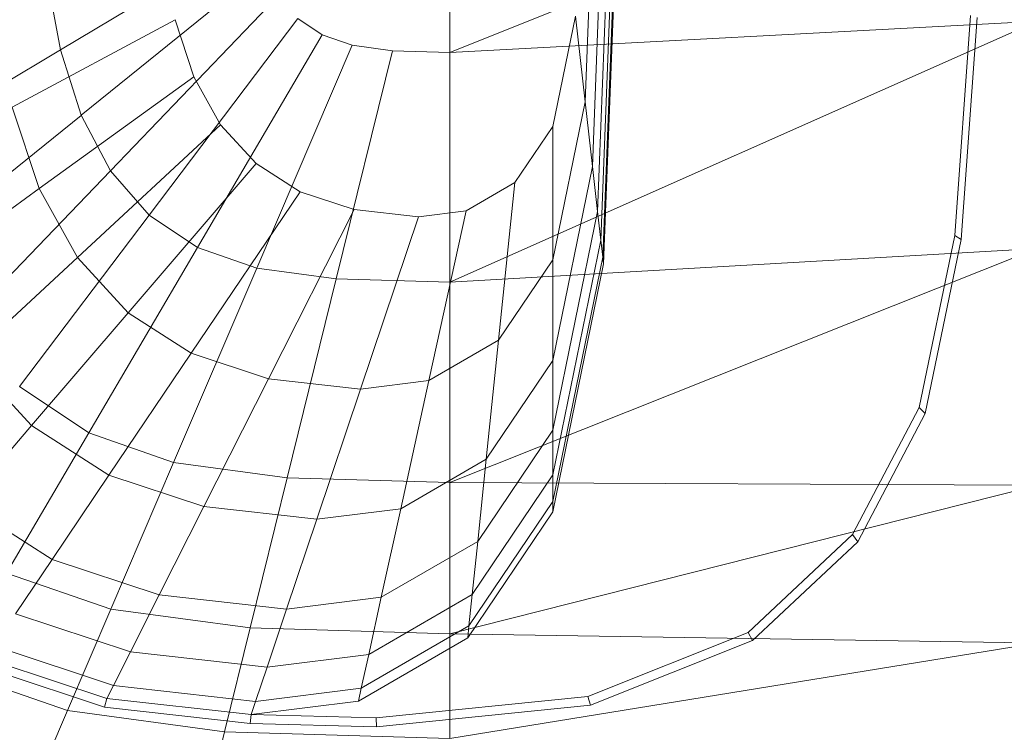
# Model space of a CAD drawing. Header units: metres. Extents: x 391.1 to 430.4, y 12.7 to 28.9.
# Tile 73 of 165: x 405.558 to 405.731, y 26.233 to 26.357. Entities that reach past the tile are written whole.
import ezdxf

# ---------------------------------------------------------------- set-up
doc = ezdxf.new("R2010")
doc.units = ezdxf.units.M
doc.layers.add('02_MOBILIARIO', color=7, linetype='Continuous', lineweight=18)
doc.layers.add('A-DETL-____-MBND', color=7, linetype='Continuous', lineweight=18)

# ---------------------------------------------------------------- blocks, each defined once
blk = doc.blocks.new('Family - Rentamans PB-155578-01_FON_P0')
at = {"layer": 'A-DETL-____-MBND', "color": 253, "true_color": 0xaaaaaa}
for p, q in [((0.16227, 0.14157), (0.265, 0.18276)), ((0.16227, 0.14157), (0.16227, 0.18276)), ((0.18783, 0.18276), (0.18593, 0.13292)), ((0.18955, 0.18276), (0.18722, 0.12158)), ((0.19074, 0.18276), (0.18811, 0.11374)), ((0.19196, 0.18276), (0.18902, 0.10571)), ((0.19213, 0.18276), (0.18916, 0.10456)), ((0.191, 0.1695), (0.18869, 0.10869)), ((0.09408, 0.14201), (0.12776, 0.16214)), ((0.09769, 0.13056), (0.12959, 0.15634)), ((0.09408, 0.14201), (0.0917, 0.15486)), ((0.10282, 0.12086), (0.13218, 0.15143)), ((0.11416, 0.14729), (0.08566, 0.13201)), ((0.10963, 0.1131), (0.13563, 0.14751)), ((0.11744, 0.13732), (0.11416, 0.14729)), ((0.13991, 0.14464), (0.13563, 0.14751)), ((0.16227, 0.10137), (0.265, 0.14702)), ((0.265, 0.14702), (0.16227, 0.14157)), ((0.18422, 0.14793), (0.18027, 0.12861)), ((0.18593, 0.13292), (0.18422, 0.14793)), ((0.25341, 0.14801), (0.25063, 0.10952)), ((0.25454, 0.14766), (0.25173, 0.10879)), ((0.11808, 0.10743), (0.13991, 0.14464)), ((0.14517, 0.14281), (0.13991, 0.14464)), ((0.06469, 0.12445), (0.09408, 0.14201)), ((0.09769, 0.13056), (0.09408, 0.14201)), ((0.12847, 0.10383), (0.14517, 0.14281)), ((0.14236, 0.10196), (0.15219, 0.14187)), ((0.15219, 0.14187), (0.14517, 0.14281)), ((0.15219, 0.14187), (0.16227, 0.14157)), ((0.16227, 0.10137), (0.16227, 0.14157)), ((0.11744, 0.13732), (0.09036, 0.11773)), ((0.12212, 0.12888), (0.11744, 0.13732)), ((0.18593, 0.13292), (0.18027, 0.10527)), ((0.18722, 0.12158), (0.18593, 0.13292)), ((0.09036, 0.11773), (0.08566, 0.13201)), ((0.06985, 0.10806), (0.09769, 0.13055)), ((0.10282, 0.12086), (0.09769, 0.13056)), ((0.12212, 0.12888), (0.09705, 0.10565)), ((0.12833, 0.12213), (0.12212, 0.12888)), ((0.18027, 0.12861), (0.17363, 0.11877)), ((0.18027, 0.10527), (0.18027, 0.12861)), ((0.07719, 0.09417), (0.10282, 0.12086)), ((0.10963, 0.1131), (0.10282, 0.12086)), ((0.12833, 0.12213), (0.10594, 0.09599)), ((0.13603, 0.11719), (0.12833, 0.12213)), ((0.18722, 0.12158), (0.18027, 0.08764)), ((0.18811, 0.11374), (0.18722, 0.12158)), ((0.09036, 0.11773), (0.06991, 0.10294)), ((0.09705, 0.10565), (0.09036, 0.11773)), ((0.17363, 0.11877), (0.16511, 0.11385)), ((0.17077, 0.09119), (0.17363, 0.11877)), ((0.11696, 0.08893), (0.13603, 0.11719)), ((0.1455, 0.11406), (0.13603, 0.11719)), ((0.13051, 0.08444), (0.1455, 0.11406)), ((0.15674, 0.11279), (0.1455, 0.11406)), ((0.16511, 0.11385), (0.15674, 0.11279)), ((0.15858, 0.08414), (0.16511, 0.11385)), ((0.08694, 0.08308), (0.10964, 0.1131)), ((0.11808, 0.10743), (0.10964, 0.1131)), ((0.1466, 0.08263), (0.15674, 0.11279)), ((0.18811, 0.11374), (0.18027, 0.07545)), ((0.18811, 0.11374), (0.18869, 0.10869)), ((0.18869, 0.10869), (0.18027, 0.0676)), ((0.18869, 0.10869), (0.18902, 0.1057)), ((0.25063, 0.10952), (0.24438, 0.07939)), ((0.25173, 0.10879), (0.24542, 0.07835)), ((0.25063, 0.10952), (0.25173, 0.10879)), ((0.09903, 0.07496), (0.11808, 0.10743)), ((0.12847, 0.10383), (0.11808, 0.10743)), ((0.265, 0.10722), (0.16227, 0.10137)), ((0.16227, 0.06628), (0.265, 0.10722)), ((0.09705, 0.10565), (0.07812, 0.08811)), ((0.10594, 0.09599), (0.09705, 0.10565)), ((0.18027, 0.10527), (0.17077, 0.09119)), ((0.18902, 0.1057), (0.18027, 0.06296)), ((0.18027, 0.08764), (0.18027, 0.10527)), ((0.18902, 0.10571), (0.18916, 0.10456)), ((0.1139, 0.06981), (0.12847, 0.10383)), ((0.12847, 0.10383), (0.14236, 0.10196)), ((0.18916, 0.10456), (0.18027, 0.06117)), ((0.13377, 0.06713), (0.14236, 0.10196)), ((0.14236, 0.10196), (0.16227, 0.10137)), ((0.16227, 0.06628), (0.16227, 0.10137)), ((0.10594, 0.09599), (0.08904, 0.07625)), ((0.11696, 0.08893), (0.10594, 0.09599)), ((0.17077, 0.09119), (0.15858, 0.08414)), ((0.16862, 0.07036), (0.17077, 0.09119)), ((0.08904, 0.07625), (0.07812, 0.08811)), ((0.10256, 0.06758), (0.11696, 0.08893)), ((0.13051, 0.08444), (0.11696, 0.08893)), ((0.18027, 0.08764), (0.16862, 0.07036)), ((0.18027, 0.07545), (0.18027, 0.08764)), ((0.09903, 0.07496), (0.08694, 0.08308)), ((0.11919, 0.06207), (0.13051, 0.08444)), ((0.1466, 0.08263), (0.13051, 0.08444)), ((0.15858, 0.08414), (0.1466, 0.08263)), ((0.15365, 0.0617), (0.15858, 0.08414)), ((0.13894, 0.05985), (0.1466, 0.08263)), ((0.24438, 0.07939), (0.23272, 0.05718)), ((0.24438, 0.07939), (0.24542, 0.07835)), ((0.24542, 0.07835), (0.23364, 0.05592)), ((0.08904, 0.07625), (0.07735, 0.06261)), ((0.10256, 0.06758), (0.08904, 0.07625)), ((0.08464, 0.05043), (0.09903, 0.07496)), ((0.1139, 0.06981), (0.09903, 0.07496)), ((0.18027, 0.07545), (0.16712, 0.05596)), ((0.18027, 0.0676), (0.18027, 0.07545)), ((0.1029, 0.04411), (0.1139, 0.06981)), ((0.13377, 0.06713), (0.1139, 0.06981)), ((0.16862, 0.07036), (0.15365, 0.0617)), ((0.16712, 0.05596), (0.16862, 0.07036)), ((0.09261, 0.05283), (0.10256, 0.06758)), ((0.11919, 0.06207), (0.10256, 0.06758)), ((0.18027, 0.0676), (0.16616, 0.04668)), ((0.18027, 0.0676), (0.18027, 0.06296)), ((0.12728, 0.04082), (0.13377, 0.06713)), ((0.16227, 0.06628), (0.13377, 0.06713)), ((0.265, 0.06579), (0.16227, 0.06628)), ((0.16227, 0.03978), (0.16227, 0.06628)), ((0.16227, 0.03978), (0.265, 0.06579)), ((0.09261, 0.05283), (0.07735, 0.06261)), ((0.11137, 0.04662), (0.11919, 0.06207)), ((0.13894, 0.05985), (0.11919, 0.06207)), ((0.18027, 0.06296), (0.16559, 0.0412)), ((0.18027, 0.06296), (0.18027, 0.06117)), ((0.15365, 0.0617), (0.13894, 0.05985)), ((0.15024, 0.0462), (0.15365, 0.0617)), ((0.18027, 0.06117), (0.16537, 0.03908)), ((0.13365, 0.04411), (0.13894, 0.05985)), ((0.23272, 0.05718), (0.21449, 0.04004)), ((0.23272, 0.05718), (0.23364, 0.05592)), ((0.16712, 0.05596), (0.15024, 0.0462)), ((0.16616, 0.04668), (0.16712, 0.05596)), ((0.23364, 0.05592), (0.21523, 0.03861)), ((0.08619, 0.04332), (0.09261, 0.05283)), ((0.11137, 0.04662), (0.09261, 0.05283)), ((0.08464, 0.05043), (0.1029, 0.04411)), ((0.10633, 0.03665), (0.11137, 0.04662)), ((0.13365, 0.04411), (0.11137, 0.04662)), ((0.16616, 0.04668), (0.14804, 0.0362)), ((0.16559, 0.0412), (0.16616, 0.04668)), ((0.15024, 0.0462), (0.13365, 0.04411)), ((0.14804, 0.0362), (0.15024, 0.0462)), ((0.10633, 0.03665), (0.08619, 0.04332)), ((0.09529, 0.02635), (0.1029, 0.04411)), ((0.12728, 0.04082), (0.1029, 0.04411)), ((0.13024, 0.03396), (0.13365, 0.04411)), ((0.1228, 0.02264), (0.12728, 0.04082)), ((0.12728, 0.04082), (0.16227, 0.03978)), ((0.16559, 0.0412), (0.14675, 0.0303)), ((0.265, 0.03818), (0.16227, 0.03978)), ((0.16227, 0.02147), (0.16227, 0.03978)), ((0.16559, 0.0412), (0.16537, 0.03908)), ((0.21449, 0.04004), (0.18639, 0.02883)), ((0.21449, 0.04004), (0.21523, 0.03861)), ((0.16537, 0.03908), (0.14625, 0.02802)), ((0.16227, 0.02147), (0.265, 0.03818)), ((0.21523, 0.03861), (0.18684, 0.02729)), ((0.10335, 0.03076), (0.0824, 0.0377)), ((0.10335, 0.03076), (0.10633, 0.03665)), ((0.13024, 0.03396), (0.10633, 0.03665)), ((0.14804, 0.0362), (0.13024, 0.03396)), ((0.14675, 0.0303), (0.14804, 0.0362)), ((0.1022, 0.0285), (0.08094, 0.03553)), ((0.0747, 0.03348), (0.09529, 0.02635)), ((0.10182, 0.02695), (0.08034, 0.03406)), ((0.12822, 0.02796), (0.13024, 0.03396)), ((0.1022, 0.0285), (0.10335, 0.03076)), ((0.12822, 0.02796), (0.10335, 0.03076)), ((0.14675, 0.0303), (0.12822, 0.02796)), ((0.14625, 0.02802), (0.14675, 0.0303)), ((0.1022, 0.0285), (0.10182, 0.02695)), ((0.12745, 0.02565), (0.1022, 0.0285)), ((0.14625, 0.02802), (0.12745, 0.02565)), ((0.12822, 0.02796), (0.12745, 0.02565)), ((0.18639, 0.02883), (0.14934, 0.02511)), ((0.18639, 0.02883), (0.18684, 0.02729)), ((0.09529, 0.02635), (0.09039, 0.0149)), ((0.09529, 0.02635), (0.1228, 0.02264)), ((0.12731, 0.02408), (0.10182, 0.02695)), ((0.18684, 0.02729), (0.14943, 0.02353)), ((0.12745, 0.02565), (0.12731, 0.02408)), ((0.14934, 0.02511), (0.12745, 0.02565)), ((0.14934, 0.02511), (0.14943, 0.02353)), ((0.11992, 0.01092), (0.1228, 0.02264)), ((0.1228, 0.02264), (0.16227, 0.02147)), ((0.14943, 0.02353), (0.12731, 0.02408))]:
    blk.add_line(p, q, dxfattribs=at)
blk = doc.blocks.new('LONDR55-XX_ZZ-ARQ-CAA-M3D-Londres55_ifc-1-01_FON_P0')
at = {"layer": '02_MOBILIARIO', "color": 253, "lineweight": 18, "true_color": 0xaaaaaa}
blk.add_blockref('Family - Rentamans PB-155578-01_FON_P0', (405.47137, 26.21013), dxfattribs=at)

msp = doc.modelspace()

# ---------------------------------------------------------------- block references
at = {"lineweight": 5}
msp.add_blockref('LONDR55-XX_ZZ-ARQ-CAA-M3D-Londres55_ifc-1-01_FON_P0', (0, 0), dxfattribs=at)

doc.saveas('drawing.dxf')
